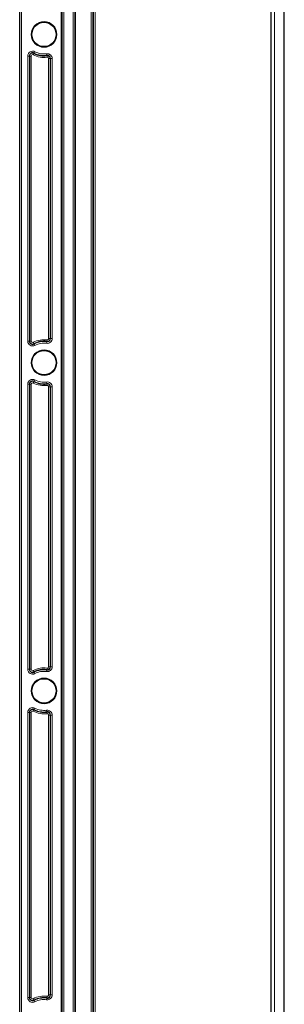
# Model space of a CAD drawing. Header units: millimetres. Extents: x 5 to 418, y 2 to 292.
# Tile 52 of 54: x 304 to 331, y 118 to 219. Entities that reach past the tile are written whole.
import ezdxf

# ---------------------------------------------------------------- set-up
doc = ezdxf.new("R2010")
doc.units = ezdxf.units.MM

msp = doc.modelspace()

# ---------------------------------------------------------------- linework, layer by layer
at = {"color": 7, "linetype": 'Continuous', "lineweight": 25}
for p, q in [((303.6948, 82.2914), (303.6948, 252.2914)), ((329.5281, 109.1247), (329.5281, 243.4581)), ((330.8615, 109.1247), (330.8615, 243.4581))]:
    msp.add_line(p, q, dxfattribs=at)
at = {"color": 7, "linetype": 'Continuous', "lineweight": 18}
for p, q in [((303.7152, 82.2914), (303.7152, 252.2914)), ((303.8819, 252.2914), (303.8819, 82.2914)), ((307.9626, 88.6247), (307.9626, 245.9581)), ((308.0293, 245.9581), (308.0293, 88.6247)), ((308.0456, 88.6247), (308.0456, 245.9581)), ((308.2123, 88.6247), (308.2123, 245.9581)), ((309.1773, 88.6247), (309.1773, 245.9581)), ((309.344, 88.6247), (309.344, 245.9581)), ((309.3603, 88.6247), (309.3603, 245.9581)), ((309.427, 245.9581), (309.427, 88.6247)), ((311.031, 109.4581), (311.031, 244.1247)), ((311.1977, 244.1247), (311.1977, 109.4581)), ((311.2618, 109.4581), (311.2618, 244.1247)), ((311.4284, 244.1247), (311.4284, 109.4581)), ((329.8615, 243.4581), (329.8615, 109.1247)), ((304.531, 186.3358), (304.531, 215.5803)), ((304.6977, 215.5803), (304.531, 215.5803)), ((304.6977, 215.5803), (304.6977, 186.3358)), ((304.721, 215.5803), (304.6977, 215.5803)), ((304.721, 186.3358), (304.721, 215.5803)), ((304.8877, 215.5803), (304.721, 215.5803)), ((304.8877, 215.5803), (304.8877, 186.3358)), ((305.0937, 215.7045), (305.1715, 215.8519)), ((305.1715, 215.8519), (305.1824, 215.8726)), ((305.2601, 216.02), (305.1824, 215.8726)), ((306.4619, 215.8064), (306.4841, 215.6412)), ((306.4872, 215.6181), (306.4841, 215.6412)), ((306.5094, 215.4529), (306.4872, 215.6181)), ((306.6686, 186.6024), (306.6686, 215.3137)), ((306.8352, 215.3137), (306.6686, 215.3137)), ((306.8352, 215.3137), (306.8352, 186.6024)), ((306.8352, 215.3137), (306.8586, 215.3137)), ((306.8586, 186.6024), (306.8586, 215.3137)), ((307.0253, 215.3137), (306.8586, 215.3137)), ((307.0253, 215.3137), (307.0253, 186.6024)), ((304.6977, 186.3358), (304.531, 186.3358)), ((304.721, 186.3358), (304.6977, 186.3358)), ((304.8877, 186.3358), (304.721, 186.3358)), ((305.1715, 186.0642), (305.0937, 186.2116)), ((305.1715, 186.0642), (305.1824, 186.0435)), ((305.1824, 186.0435), (305.2601, 185.8961)), ((306.4841, 186.2749), (306.4619, 186.1097)), ((306.4872, 186.298), (306.4841, 186.2749)), ((306.4872, 186.298), (306.5094, 186.4632)), ((306.8352, 186.6024), (306.6686, 186.6024)), ((306.8352, 186.6024), (306.8586, 186.6024)), ((307.0253, 186.6024), (306.8586, 186.6024)), ((304.531, 152.6691), (304.531, 181.9136)), ((304.6977, 181.9136), (304.531, 181.9136)), ((304.6977, 181.9136), (304.6977, 152.6691)), ((304.721, 181.9136), (304.6977, 181.9136)), ((304.721, 152.6691), (304.721, 181.9136)), ((304.8877, 181.9136), (304.721, 181.9136)), ((304.8877, 181.9136), (304.8877, 152.6691)), ((305.0937, 182.0379), (305.1715, 182.1852)), ((305.1715, 182.1852), (305.1824, 182.2059)), ((305.2601, 182.3533), (305.1824, 182.2059)), ((306.4619, 182.1397), (306.4841, 181.9746)), ((306.4872, 181.9514), (306.4841, 181.9746)), ((306.5094, 181.7862), (306.4872, 181.9514)), ((306.6686, 152.9357), (306.6686, 181.647)), ((306.8352, 181.647), (306.6686, 181.647)), ((306.8352, 181.647), (306.8352, 152.9357)), ((306.8352, 181.647), (306.8586, 181.647)), ((306.8586, 152.9357), (306.8586, 181.647)), ((307.0253, 181.647), (306.8586, 181.647)), ((307.0253, 181.647), (307.0253, 152.9357)), ((304.6977, 152.6691), (304.531, 152.6691)), ((304.721, 152.6691), (304.6977, 152.6691)), ((304.8877, 152.6691), (304.721, 152.6691)), ((305.1715, 152.3975), (305.0937, 152.5449)), ((306.4841, 152.6082), (306.4619, 152.4431)), ((306.4872, 152.6314), (306.4841, 152.6082)), ((306.4872, 152.6314), (306.5094, 152.7965)), ((306.8352, 152.9357), (306.6686, 152.9357)), ((306.8352, 152.9357), (306.8586, 152.9357)), ((307.0253, 152.9357), (306.8586, 152.9357)), ((305.1715, 152.3975), (305.1824, 152.3769)), ((305.1824, 152.3769), (305.2601, 152.2295)), ((305.0937, 148.3712), (305.1715, 148.5186)), ((305.1715, 148.5186), (305.1824, 148.5393)), ((305.2601, 148.6866), (305.1824, 148.5393)), ((306.4619, 148.4731), (306.4841, 148.3079)), ((304.531, 119.0025), (304.531, 148.247)), ((304.6977, 148.247), (304.531, 148.247)), ((304.6977, 148.247), (304.6977, 119.0025)), ((304.721, 148.247), (304.6977, 148.247)), ((304.721, 119.0025), (304.721, 148.247)), ((304.8877, 148.247), (304.721, 148.247)), ((304.8877, 148.247), (304.8877, 119.0025)), ((306.4872, 148.2847), (306.4841, 148.3079)), ((306.5094, 148.1196), (306.4872, 148.2847)), ((306.6686, 119.2691), (306.6686, 147.9804)), ((306.8352, 147.9804), (306.6686, 147.9804)), ((306.8352, 147.9804), (306.8352, 119.2691)), ((306.8352, 147.9804), (306.8586, 147.9804)), ((306.8586, 119.2691), (306.8586, 147.9804)), ((307.0253, 147.9804), (306.8586, 147.9804)), ((307.0253, 147.9804), (307.0253, 119.2691)), ((306.8352, 119.2691), (306.6686, 119.2691)), ((306.8352, 119.2691), (306.8586, 119.2691)), ((307.0253, 119.2691), (306.8586, 119.2691)), ((304.6977, 119.0025), (304.531, 119.0025)), ((304.721, 119.0025), (304.6977, 119.0025)), ((304.8877, 119.0025), (304.721, 119.0025)), ((305.1715, 118.7309), (305.0937, 118.8782)), ((305.1715, 118.7309), (305.1824, 118.7102)), ((305.1824, 118.7102), (305.2601, 118.5628)), ((306.4841, 118.9415), (306.4619, 118.7764)), ((306.4872, 118.9647), (306.4841, 118.9415)), ((306.4872, 118.9647), (306.5094, 119.1299))]:
    msp.add_line(p, q, dxfattribs=at)
for centre in [(306.1948, 217.7914), (306.1948, 184.1247), (306.1948, 150.4581)]:
    msp.add_circle(centre, 1.3167, dxfattribs=at)
at = {"color": 7, "linetype": 'Continuous', "lineweight": 25}
for centre in [(306.1948, 217.7914), (306.1948, 184.1247), (306.1948, 150.4581)]:
    msp.add_circle(centre, 1.25, dxfattribs=at)
at = {"color": 7, "linetype": 'Continuous', "lineweight": 18}
for centre, radius, start, end in [((305.0281, 215.5803), 0.4971, 62.181861, 180), ((305.0281, 215.5803), 0.3071, 62.181861, 180), ((305.0281, 215.5803), 0.1405, 62.181861, 180), ((306.1948, 217.7914), 2.3595, 242.181861, 277.662256), ((306.1948, 217.7914), 2.1695, 242.181861, 277.662256), ((306.1948, 217.7914), 2.0029, 242.181861, 277.662256), ((306.5281, 215.3137), 0.4971, 0, 97.662256), ((306.5281, 215.3137), 0.3071, 0, 97.662256), ((306.5281, 215.3137), 0.1405, 0, 97.662256), ((305.0281, 186.3358), 0.4971, 180, 297.818139), ((305.0281, 186.3358), 0.3071, 180, 297.818139), ((305.0281, 186.3358), 0.1405, 180, 297.818139), ((306.1948, 184.1247), 2.3595, 82.337744, 117.818139), ((306.1948, 184.1247), 2.1695, 82.337744, 117.818139), ((306.1948, 184.1247), 2.0029, 82.337744, 117.818139), ((306.5281, 186.6024), 0.4971, 262.337744, 0), ((306.5281, 186.6024), 0.3071, 262.337744, 0), ((306.5281, 186.6024), 0.1405, 262.337744, 0), ((305.0281, 181.9136), 0.4971, 62.181861, 180), ((305.0281, 181.9136), 0.3071, 62.181861, 180), ((305.0281, 181.9136), 0.1405, 62.181861, 180), ((306.1948, 184.1247), 2.3595, 242.181861, 277.662256), ((306.1948, 184.1247), 2.1695, 242.181861, 277.662256), ((306.1948, 184.1247), 2.0029, 242.181861, 277.662256), ((306.5281, 181.647), 0.4971, 0, 97.662256), ((306.5281, 181.647), 0.3071, 0, 97.662256), ((306.5281, 181.647), 0.1405, 0, 97.662256), ((305.0281, 152.6691), 0.4971, 180, 297.818139), ((305.0281, 152.6691), 0.3071, 180, 297.818139), ((305.0281, 152.6691), 0.1405, 180, 297.818139), ((306.1948, 150.4581), 2.3595, 82.337744, 117.818139), ((306.1948, 150.4581), 2.1695, 82.337744, 117.818139), ((306.5281, 152.9357), 0.4971, 262.337744, 0), ((306.5281, 152.9357), 0.3071, 262.337744, 0), ((306.5281, 152.9357), 0.1405, 262.337744, 0), ((306.1948, 150.4581), 2.0029, 82.337744, 117.818139), ((305.0281, 148.247), 0.4971, 62.181861, 180), ((305.0281, 148.247), 0.3071, 62.181861, 180), ((306.1948, 150.4581), 2.1695, 242.181861, 277.662256), ((306.1948, 150.4581), 2.0029, 242.181861, 277.662256), ((306.5281, 147.9804), 0.4971, 0, 97.662256), ((305.0281, 148.247), 0.1405, 62.181861, 180), ((306.1948, 150.4581), 2.3595, 242.181861, 277.662256), ((306.5281, 147.9804), 0.3071, 0, 97.662256), ((306.5281, 147.9804), 0.1405, 0, 97.662256), ((306.5281, 119.2691), 0.4971, 262.337744, 0), ((306.5281, 119.2691), 0.3071, 262.337744, 0), ((306.5281, 119.2691), 0.1405, 262.337744, 0), ((305.0281, 119.0025), 0.4971, 180, 297.818139), ((305.0281, 119.0025), 0.3071, 180, 297.818139), ((305.0281, 119.0025), 0.1405, 180, 297.818139), ((306.1948, 116.7914), 2.3595, 82.337744, 117.818139), ((306.1948, 116.7914), 2.1695, 82.337744, 117.818139), ((306.1948, 116.7914), 2.0029, 82.337744, 117.818139)]:
    msp.add_arc(centre, radius, start, end, dxfattribs=at)
at = {"color": 7, "linetype": 'Continuous', "lineweight": 25}
for centre, radius, start, end in [((305.0281, 215.5803), 0.3305, 62.181861, 180), ((306.1948, 217.7914), 2.1929, 242.181861, 277.662256), ((306.5281, 215.3137), 0.3305, 0, 97.662256), ((305.0281, 186.3358), 0.3305, 180, 297.818139), ((306.1948, 184.1247), 2.1929, 82.337744, 117.818139), ((306.5281, 186.6024), 0.3305, 262.337744, 0), ((305.0281, 181.9136), 0.3305, 62.181861, 180), ((306.1948, 184.1247), 2.1929, 242.181861, 277.662256), ((306.5281, 181.647), 0.3305, 0, 97.662256), ((305.0281, 152.6691), 0.3305, 180, 297.818139), ((306.1948, 150.4581), 2.1929, 82.337744, 117.818139), ((306.5281, 152.9357), 0.3305, 262.337744, 0), ((305.0281, 148.247), 0.3305, 62.181861, 180), ((306.1948, 150.4581), 2.1929, 242.181861, 277.662256), ((306.5281, 147.9804), 0.3305, 0, 97.662256), ((306.5281, 119.2691), 0.3305, 262.337744, 0), ((305.0281, 119.0025), 0.3305, 180, 297.818139), ((306.1948, 116.7914), 2.1929, 82.337744, 117.818139)]:
    msp.add_arc(centre, radius, start, end, dxfattribs=at)

doc.saveas('drawing.dxf')
